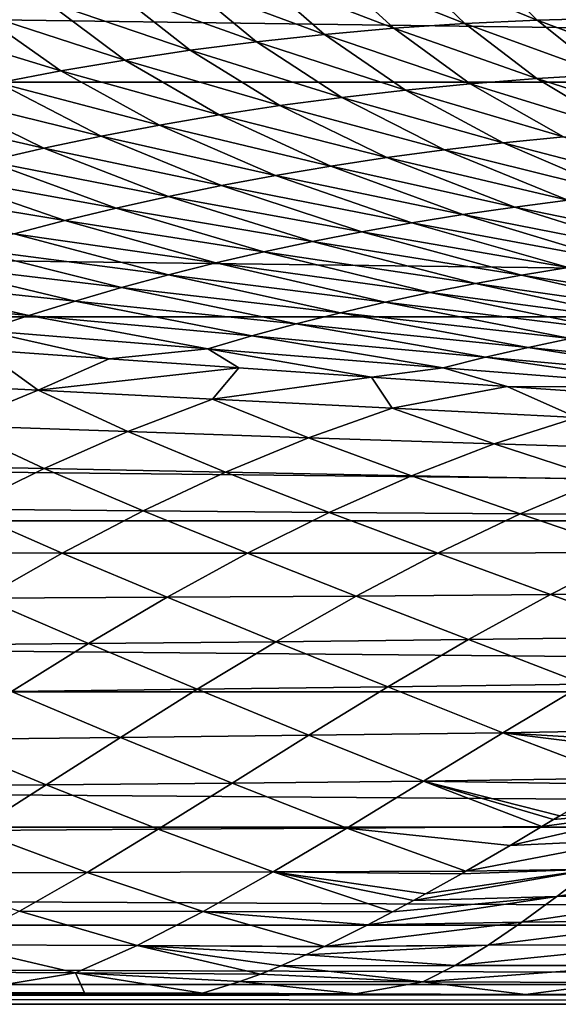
# Model space of a CAD drawing. Header units: metres. Extents: x -160 to 52, y -25 to 25.
# Tile 39 of 166: x -39.35 to -34.86, y -24.5 to -16.29. Entities that reach past the tile are written whole.
import ezdxf

# ---------------------------------------------------------------- set-up
doc = ezdxf.new("R2010")
doc.units = ezdxf.units.M
doc.layers.add('solid_509094_SW0001', color=7, linetype='CONTINUOUS')

msp = doc.modelspace()

# ---------------------------------------------------------------- linework, layer by layer
at = {"layer": 'solid_509094_SW0001'}
for points in [[(-159.199997, -14.630385, -19.652018), (-2.2, -14.630385, -19.652018), (-2.2, -16.81292, -17.820654)], [(-159.199997, -16.81292, -17.820654), (-159.199997, -14.630385, -19.652018), (-2.2, -16.81292, -17.820654)], [(-36.140209, -15.846503, 67.127518), (-35.039112, -16.295675, 66.894974), (-35.505337, -15.827281, 69.556877)], [(-35.039112, -16.295675, 66.894974), (-34.419346, -16.279078, 69.294388), (-35.505337, -15.827281, 69.556877)], [(-37.372047, -15.925631, 62.492939), (-36.235264, -16.364096, 62.325687), (-36.762238, -15.879467, 64.77401)], [(-36.762238, -15.879467, 64.77401), (-35.644142, -16.324179, 64.573418), (-36.140209, -15.846503, 67.127518)], [(-36.235264, -16.364096, 62.325687), (-35.644142, -16.324179, 64.573418), (-36.762238, -15.879467, 64.77401)], [(-35.644142, -16.324179, 64.573418), (-35.039112, -16.295675, 66.894974), (-36.140209, -15.846503, 67.127518)], [(-38.557613, -16.055477, 58.13448), (-37.379101, -16.476255, 58.035629), (-37.970291, -15.984472, 60.280891)], [(-37.970291, -15.984472, 60.280891), (-36.813305, -16.414946, 60.147758), (-37.372047, -15.925631, 62.492939)], [(-37.379101, -16.476255, 58.035629), (-36.813305, -16.414946, 60.147758), (-37.970291, -15.984472, 60.280891)], [(-36.813305, -16.414946, 60.147758), (-36.235264, -16.364096, 62.325687), (-37.372047, -15.925631, 62.492939)], [(-39.134502, -16.138172, 56.050842), (-37.933331, -16.54763, 55.985928), (-38.557613, -16.055477, 58.13448)], [(-37.933331, -16.54763, 55.985928), (-37.379101, -16.476255, 58.035629), (-38.557613, -16.055477, 58.13448)], [(-39.701283, -16.232134, 54.027668), (-38.476517, -16.628757, 53.995937), (-39.134502, -16.138172, 56.050842)], [(-38.476517, -16.628757, 53.995937), (-37.933331, -16.54763, 55.985928), (-39.134502, -16.138172, 56.050842)], [(-40.258274, -16.336937, 52.062664), (-39.009182, -16.719334, 52.062969), (-39.701283, -16.232134, 54.027668)], [(-39.009182, -16.719334, 52.062969), (-38.476517, -16.628757, 53.995937), (-39.701283, -16.232134, 54.027668)], [(-36.235264, -16.364096, 62.325687), (-35.042744, -16.782602, 62.184547), (-35.644142, -16.324179, 64.573418)], [(-35.644142, -16.324179, 64.573418), (-34.473911, -16.748152, 64.391479), (-35.039112, -16.295675, 66.894974)], [(-35.042744, -16.782602, 62.184547), (-34.473911, -16.748152, 64.391479), (-35.644142, -16.324179, 64.573418)], [(-35.039112, -16.295675, 66.894974), (-33.889908, -16.723352, 66.672485), (-34.419346, -16.279078, 69.294388)], [(-34.473911, -16.748152, 64.391479), (-33.889908, -16.723352, 66.672485), (-35.039112, -16.295675, 66.894974)], [(-39.531857, -16.819036, 50.184345), (-39.009182, -16.719334, 52.062969), (-40.258274, -16.336937, 52.062664)], [(-37.379101, -16.476255, 58.035629), (-36.138832, -16.878727, 57.974754), (-36.813305, -16.414946, 60.147758)], [(-36.813305, -16.414946, 60.147758), (-35.597389, -16.826273, 60.047146), (-36.235264, -16.364096, 62.325687)], [(-36.138832, -16.878727, 57.974754), (-35.597389, -16.826273, 60.047146), (-36.813305, -16.414946, 60.147758)], [(-35.597389, -16.826273, 60.047146), (-35.042744, -16.782602, 62.184547), (-36.235264, -16.364096, 62.325687)], [(-37.933331, -16.54763, 55.985928), (-36.667919, -16.939648, 55.963566), (-37.379101, -16.476255, 58.035629)], [(-36.667919, -16.939648, 55.963566), (-36.138832, -16.878727, 57.974754), (-37.379101, -16.476255, 58.035629)], [(-38.476517, -16.628757, 53.995937), (-37.185349, -17.008825, 54.010509), (-37.933331, -16.54763, 55.985928)], [(-37.185349, -17.008825, 54.010509), (-36.667919, -16.939648, 55.963566), (-37.933331, -16.54763, 55.985928)], [(-39.009182, -16.719334, 52.062969), (-37.691818, -17.08606, 52.112556), (-38.476517, -16.628757, 53.995937)], [(-37.691818, -17.08606, 52.112556), (-37.185349, -17.008825, 54.010509), (-38.476517, -16.628757, 53.995937)], [(-39.531857, -16.819036, 50.184345), (-38.188019, -17.17115, 50.266663), (-39.009182, -16.719334, 52.062969)], [(-38.188019, -17.17115, 50.266663), (-37.691818, -17.08606, 52.112556), (-39.009182, -16.719334, 52.062969)], [(-159.199997, -16.81292, -17.820654), (-2.2, -16.81292, -17.820654), (-2.2, -18.768089, -15.748297)], [(-159.199997, -18.768089, -15.748297), (-159.199997, -16.81292, -17.820654), (-2.2, -18.768089, -15.748297)], [(-40.045074, -16.927546, 48.35738), (-38.674641, -17.263897, 48.469799), (-39.531857, -16.819036, 50.184345)], [(-38.674641, -17.263897, 48.469799), (-38.188019, -17.17115, 50.266663), (-39.531857, -16.819036, 50.184345)], [(-35.597389, -16.826273, 60.047146), (-34.305767, -17.224203, 59.97958), (-35.042744, -16.782602, 62.184547)], [(-35.042744, -16.782602, 62.184547), (-33.777199, -17.187157, 62.069393), (-34.473911, -16.748152, 64.391479)], [(-34.305767, -17.224203, 59.97958), (-33.777199, -17.187157, 62.069393), (-35.042744, -16.782602, 62.184547)], [(-36.667919, -16.939648, 55.963566), (-35.322708, -17.319584, 55.985138), (-36.138832, -16.878727, 57.974754)], [(-36.138832, -16.878727, 57.974754), (-34.820614, -17.268431, 57.952877), (-35.597389, -16.826273, 60.047146)], [(-35.322708, -17.319584, 55.985138), (-34.820614, -17.268431, 57.952877), (-36.138832, -16.878727, 57.974754)], [(-34.820614, -17.268431, 57.952877), (-34.305767, -17.224203, 59.97958), (-35.597389, -16.826273, 60.047146)], [(-40.549328, -17.04455, 46.579556), (-39.152348, -17.364117, 46.719112), (-40.045074, -16.927546, 48.35738)], [(-39.152348, -17.364117, 46.719112), (-38.674641, -17.263897, 48.469799), (-40.045074, -16.927546, 48.35738)], [(-37.185349, -17.008825, 54.010509), (-35.812897, -17.37755, 54.073002), (-36.667919, -16.939648, 55.963566)], [(-35.812897, -17.37755, 54.073002), (-35.322708, -17.319584, 55.985138), (-36.667919, -16.939648, 55.963566)], [(-39.621628, -17.47172, 45.012501), (-39.152348, -17.364117, 46.719112), (-40.549328, -17.04455, 46.579556)], [(-37.691818, -17.08606, 52.112556), (-36.292015, -17.442221, 52.21315), (-37.185349, -17.008825, 54.010509)], [(-36.292015, -17.442221, 52.21315), (-35.812897, -17.37755, 54.073002), (-37.185349, -17.008825, 54.010509)], [(-38.188019, -17.17115, 50.266663), (-36.760883, -17.5135, 50.40226), (-37.691818, -17.08606, 52.112556)], [(-36.760883, -17.5135, 50.40226), (-36.292015, -17.442221, 52.21315), (-37.691818, -17.08606, 52.112556)], [(-38.674641, -17.263897, 48.469799), (-37.220333, -17.591291, 48.637001), (-38.188019, -17.17115, 50.266663)], [(-37.220333, -17.591291, 48.637001), (-36.760883, -17.5135, 50.40226), (-38.188019, -17.17115, 50.266663)], [(-39.152348, -17.364117, 46.719112), (-37.671143, -17.675533, 46.914253), (-38.674641, -17.263897, 48.469799)], [(-37.671143, -17.675533, 46.914253), (-37.220333, -17.591291, 48.637001), (-38.674641, -17.263897, 48.469799)], [(-35.322708, -17.319584, 55.985138), (-33.87122, -17.695808, 56.048813), (-34.820614, -17.268431, 57.952877)], [(-39.621628, -17.47172, 45.012501), (-38.113941, -17.76627, 45.231693), (-39.152348, -17.364117, 46.719112)], [(-38.113941, -17.76627, 45.231693), (-37.671143, -17.675533, 46.914253), (-39.152348, -17.364117, 46.719112)], [(-36.292015, -17.442221, 52.21315), (-34.785648, -17.795837, 52.363457), (-35.812897, -17.37755, 54.073002)], [(-35.812897, -17.37755, 54.073002), (-34.333839, -17.743116, 54.1819), (-35.322708, -17.319584, 55.985138)], [(-34.785648, -17.795837, 52.363457), (-34.333839, -17.743116, 54.1819), (-35.812897, -17.37755, 54.073002)], [(-34.333839, -17.743116, 54.1819), (-33.87122, -17.695808, 56.048813), (-35.322708, -17.319584, 55.985138)], [(-40.082943, -17.586632, 43.348068), (-38.54932, -17.863573, 43.587208), (-39.621628, -17.47172, 45.012501)], [(-38.54932, -17.863573, 43.587208), (-38.113941, -17.76627, 45.231693), (-39.621628, -17.47172, 45.012501)], [(-36.760883, -17.5135, 50.40226), (-35.227566, -17.853966, 50.589947), (-36.292015, -17.442221, 52.21315)], [(-35.227566, -17.853966, 50.589947), (-34.785648, -17.795837, 52.363457), (-36.292015, -17.442221, 52.21315)], [(-37.220333, -17.591291, 48.637001), (-35.660507, -17.917496, 48.857834), (-36.760883, -17.5135, 50.40226)], [(-35.660507, -17.917496, 48.857834), (-35.227566, -17.853966, 50.589947), (-36.760883, -17.5135, 50.40226)], [(-40.536747, -17.708782, 41.723904), (-38.977867, -17.967524, 41.978683), (-40.082943, -17.586632, 43.348068)], [(-38.977867, -17.967524, 41.978683), (-38.54932, -17.863573, 43.587208), (-40.082943, -17.586632, 43.348068)], [(-37.671143, -17.675533, 46.914253), (-36.08535, -17.986458, 47.163784), (-37.220333, -17.591291, 48.637001)], [(-36.08535, -17.986458, 47.163784), (-35.660507, -17.917496, 48.857834), (-37.220333, -17.591291, 48.637001)], [(-39.400177, -18.078213, 40.403996), (-38.977867, -17.967524, 41.978683), (-40.536747, -17.708782, 41.723904)], [(-38.113941, -17.76627, 45.231693), (-36.502831, -18.061014, 45.505287), (-37.671143, -17.675533, 46.914253)], [(-36.502831, -18.061014, 45.505287), (-36.08535, -17.986458, 47.163784), (-37.671143, -17.675533, 46.914253)], [(-38.54932, -17.863573, 43.587208), (-36.913635, -18.141356, 43.880054), (-38.113941, -17.76627, 45.231693)], [(-36.913635, -18.141356, 43.880054), (-36.502831, -18.061014, 45.505287), (-38.113941, -17.76627, 45.231693)], [(-35.227566, -17.853966, 50.589947), (-33.582756, -18.193352, 50.835464), (-34.785648, -17.795837, 52.363457)], [(-38.977867, -17.967524, 41.978683), (-37.318459, -18.227682, 42.285786), (-38.54932, -17.863573, 43.587208)], [(-37.318459, -18.227682, 42.285786), (-36.913635, -18.141356, 43.880054), (-38.54932, -17.863573, 43.587208)], [(-35.660507, -17.917496, 48.857834), (-33.989773, -18.243574, 49.137909), (-35.227566, -17.853966, 50.589947)], [(-33.989773, -18.243574, 49.137909), (-33.582756, -18.193352, 50.835464), (-35.227566, -17.853966, 50.589947)], [(-39.400177, -18.078213, 40.403996), (-37.717999, -18.320217, 40.720158), (-38.977867, -17.967524, 41.978683)], [(-37.717999, -18.320217, 40.720158), (-37.318459, -18.227682, 42.285786), (-38.977867, -17.967524, 41.978683)], [(-36.08535, -17.986458, 47.163784), (-34.389507, -18.298225, 47.473118), (-35.660507, -17.917496, 48.857834)], [(-34.389507, -18.298225, 47.473118), (-33.989773, -18.243574, 49.137909), (-35.660507, -17.917496, 48.857834)], [(-36.502831, -18.061014, 45.505287), (-34.782761, -18.357552, 45.83844), (-36.08535, -17.986458, 47.163784)], [(-34.782761, -18.357552, 45.83844), (-34.389507, -18.298225, 47.473118), (-36.08535, -17.986458, 47.163784)], [(-39.816837, -18.195726, 38.861027), (-38.112957, -18.419178, 39.18087), (-39.400177, -18.078213, 40.403996)], [(-38.112957, -18.419178, 39.18087), (-37.717999, -18.320217, 40.720158), (-39.400177, -18.078213, 40.403996)], [(-36.913635, -18.141356, 43.880054), (-35.170292, -18.421831, 44.231441), (-36.502831, -18.061014, 45.505287)], [(-35.170292, -18.421831, 44.231441), (-34.782761, -18.357552, 45.83844), (-36.502831, -18.061014, 45.505287)], [(-40.228344, -18.320158, 37.348091), (-38.503941, -18.524782, 37.666042), (-39.816837, -18.195726, 38.861027)], [(-38.503941, -18.524782, 37.666042), (-38.112957, -18.419178, 39.18087), (-39.816837, -18.195726, 38.861027)], [(-37.318459, -18.227682, 42.285786), (-35.552864, -18.491354, 42.649673), (-36.913635, -18.141356, 43.880054)], [(-35.552864, -18.491354, 42.649673), (-35.170292, -18.421831, 44.231441), (-36.913635, -18.141356, 43.880054)], [(-37.717999, -18.320217, 40.720158), (-35.931252, -18.566435, 41.090656), (-37.318459, -18.227682, 42.285786)], [(-35.931252, -18.566435, 41.090656), (-35.552864, -18.491354, 42.649673), (-37.318459, -18.227682, 42.285786)], [(-40.635101, -18.451601, 35.863903), (-38.891453, -18.637239, 36.174225), (-40.228344, -18.320158, 37.348091)], [(-38.891453, -18.637239, 36.174225), (-38.503941, -18.524782, 37.666042), (-40.228344, -18.320158, 37.348091)], [(-38.112957, -18.419178, 39.18087), (-36.306221, -18.647392, 39.551926), (-37.717999, -18.320217, 40.720158)], [(-36.306221, -18.647392, 39.551926), (-35.931252, -18.566435, 41.090656), (-37.717999, -18.320217, 40.720158)], [(-35.170292, -18.421831, 44.231441), (-33.331917, -18.70331, 44.651543), (-34.782761, -18.357552, 45.83844)], [(-41.037498, -18.590149, 34.407219), (-39.276009, -18.756754, 34.703995), (-40.635101, -18.451601, 35.863903)], [(-39.276009, -18.756754, 34.703995), (-38.891453, -18.637239, 36.174225), (-40.635101, -18.451601, 35.863903)], [(-38.503941, -18.524782, 37.666042), (-36.678455, -18.734533, 38.031441), (-38.112957, -18.419178, 39.18087)], [(-36.678455, -18.734533, 38.031441), (-36.306221, -18.647392, 39.551926), (-38.112957, -18.419178, 39.18087)], [(-35.552864, -18.491354, 42.649673), (-33.6931, -18.757309, 43.080021), (-35.170292, -18.421831, 44.231441)], [(-33.6931, -18.757309, 43.080021), (-33.331917, -18.70331, 44.651543), (-35.170292, -18.421831, 44.231441)], [(-38.891453, -18.637239, 36.174225), (-37.04855, -18.828146, 36.527576), (-38.503941, -18.524782, 37.666042)], [(-37.04855, -18.828146, 36.527576), (-36.678455, -18.734533, 38.031441), (-38.503941, -18.524782, 37.666042)], [(-35.931252, -18.566435, 41.090656), (-34.051327, -18.816072, 41.524609), (-35.552864, -18.491354, 42.649673)], [(-34.051327, -18.816072, 41.524609), (-33.6931, -18.757309, 43.080021), (-35.552864, -18.491354, 42.649673)], [(-39.658119, -18.883512, 33.253918), (-39.276009, -18.756754, 34.703995), (-41.037498, -18.590149, 34.407219)], [(-36.306221, -18.647392, 39.551926), (-34.407391, -18.879972, 39.982738), (-35.931252, -18.566435, 41.090656)], [(-34.407391, -18.879972, 39.982738), (-34.051327, -18.816072, 41.524609), (-35.931252, -18.566435, 41.090656)], [(-39.276009, -18.756754, 34.703995), (-37.417103, -18.928522, 35.038723), (-38.891453, -18.637239, 36.174225)], [(-37.417103, -18.928522, 35.038723), (-37.04855, -18.828146, 36.527576), (-38.891453, -18.637239, 36.174225)], [(-36.678455, -18.734533, 38.031441), (-34.762024, -18.949366, 38.452209), (-36.306221, -18.647392, 39.551926)], [(-34.762024, -18.949366, 38.452209), (-34.407391, -18.879972, 39.982738), (-36.306221, -18.647392, 39.551926)], [(-159.199997, -18.768089, -15.748297), (-2.2, -18.768089, -15.748297), (-2.2, -20.469452, -13.46297)], [(-159.199997, -20.469452, -13.46297), (-159.199997, -18.768089, -15.748297), (-2.2, -20.469452, -13.46297)], [(-39.658119, -18.883512, 33.253918), (-37.78471, -19.035921, 33.56329), (-39.276009, -18.756754, 34.703995)], [(-37.78471, -19.035921, 33.56329), (-37.417103, -18.928522, 35.038723), (-39.276009, -18.756754, 34.703995)], [(-37.04855, -18.828146, 36.527576), (-35.115868, -19.024591, 36.931229), (-36.678455, -18.734533, 38.031441)], [(-35.115868, -19.024591, 36.931229), (-34.762024, -18.949366, 38.452209), (-36.678455, -18.734533, 38.031441)], [(-37.417103, -18.928522, 35.038723), (-35.469574, -19.105982, 35.418015), (-37.04855, -18.828146, 36.527576)], [(-35.469574, -19.105982, 35.418015), (-35.115868, -19.024591, 36.931229), (-37.04855, -18.828146, 36.527576)], [(-39.658119, -18.883512, 33.253918), (-39.666035, -19.043915, 31.877537), (-38.608536, -19.118427, 32.032635)], [(-39.658119, -18.883512, 33.253918), (-38.608536, -19.118427, 32.032635), (-37.78471, -19.035921, 33.56329)], [(-37.78471, -19.035921, 33.56329), (-35.823792, -19.193842, 33.910797), (-37.417103, -18.928522, 35.038723)], [(-35.823792, -19.193842, 33.910797), (-35.469574, -19.105982, 35.418015), (-37.417103, -18.928522, 35.038723)], [(-35.115868, -19.024591, 36.931229), (-33.104523, -19.225115, 37.392746), (-34.762024, -18.949366, 38.452209)], [(-37.78471, -19.035921, 33.56329), (-38.608536, -19.118427, 32.032635), (-37.52718, -19.194168, 32.196407)], [(-37.78471, -19.035921, 33.56329), (-37.52718, -19.194168, 32.196407), (-36.420403, -19.271486, 32.370388)], [(-37.78471, -19.035921, 33.56329), (-36.420403, -19.271486, 32.370388), (-35.823792, -19.193842, 33.910797)], [(-35.469574, -19.105982, 35.418015), (-33.443855, -19.287962, 35.848736), (-35.115868, -19.024591, 36.931229)], [(-33.443855, -19.287962, 35.848736), (-33.104523, -19.225115, 37.392746), (-35.115868, -19.024591, 36.931229)], [(-40.606483, -19.309967, 29.142908), (-39.199772, -19.381712, 29.297495), (-39.666035, -19.043915, 31.877537)], [(-39.199772, -19.381712, 29.297495), (-38.608536, -19.118427, 32.032635), (-39.666035, -19.043915, 31.877537)], [(-39.199772, -19.381712, 29.297495), (-37.52718, -19.194168, 32.196407), (-38.608536, -19.118427, 32.032635)], [(-35.823792, -19.193842, 33.910797), (-33.785088, -19.35634, 34.302586), (-35.469574, -19.105982, 35.418015)], [(-33.785088, -19.35634, 34.302586), (-33.443855, -19.287962, 35.848736), (-35.469574, -19.105982, 35.418015)], [(-39.199772, -19.381712, 29.297495), (-37.746082, -19.455309, 29.461243), (-37.52718, -19.194168, 32.196407)], [(-37.746082, -19.455309, 29.461243), (-36.420403, -19.271486, 32.370388), (-37.52718, -19.194168, 32.196407)], [(-35.823792, -19.193842, 33.910797), (-36.420403, -19.271486, 32.370388), (-35.291042, -19.350294, 32.555374)], [(-35.823792, -19.193842, 33.910797), (-35.291042, -19.350294, 32.555374), (-33.785088, -19.35634, 34.302586)], [(-37.746082, -19.455309, 29.461243), (-36.249111, -19.531046, 29.635979), (-36.420403, -19.271486, 32.370388)], [(-36.249111, -19.531046, 29.635979), (-35.291042, -19.350294, 32.555374), (-36.420403, -19.271486, 32.370388)], [(-39.915039, -19.675879, 26.642069), (-39.199772, -19.381712, 29.297495), (-40.606483, -19.309967, 29.142908)], [(-36.249111, -19.531046, 29.635979), (-34.710724, -19.607883, 29.823015), (-35.291042, -19.350294, 32.555374)], [(-34.710724, -19.607883, 29.823015), (-34.122585, -19.43087, 32.754948), (-35.291042, -19.350294, 32.555374)], [(-33.785088, -19.35634, 34.302586), (-35.291042, -19.350294, 32.555374), (-34.122585, -19.43087, 32.754948)], [(-39.915039, -19.675879, 26.642069), (-38.451614, -19.725651, 26.753971), (-39.199772, -19.381712, 29.297495)], [(-38.451614, -19.725651, 26.753971), (-37.746082, -19.455309, 29.461243), (-39.199772, -19.381712, 29.297495)], [(-38.451614, -19.725651, 26.753971), (-36.945782, -19.776859, 26.870157), (-37.746082, -19.455309, 29.461243)], [(-36.945782, -19.776859, 26.870157), (-36.249111, -19.531046, 29.635979), (-37.746082, -19.455309, 29.461243)], [(-36.945782, -19.776859, 26.870157), (-35.398857, -19.828583, 26.991467), (-36.249111, -19.531046, 29.635979)], [(-35.398857, -19.828583, 26.991467), (-34.710724, -19.607883, 29.823015), (-36.249111, -19.531046, 29.635979)], [(-35.398857, -19.828583, 26.991467), (-33.809963, -19.878323, 27.118109), (-34.710724, -19.607883, 29.823015)], [(-40.617462, -20.002642, 24.138132), (-39.148602, -20.032564, 24.205261), (-39.915039, -19.675879, 26.642069)], [(-39.148602, -20.032564, 24.205261), (-38.451614, -19.725651, 26.753971), (-39.915039, -19.675879, 26.642069)], [(-39.148602, -20.032564, 24.205261), (-37.638458, -20.06329, 24.271156), (-38.451614, -19.725651, 26.753971)], [(-37.638458, -20.06329, 24.271156), (-36.945782, -19.776859, 26.870157), (-38.451614, -19.725651, 26.753971)], [(-37.638458, -20.06329, 24.271156), (-36.087772, -20.094021, 24.336262), (-36.945782, -19.776859, 26.870157)], [(-36.087772, -20.094021, 24.336262), (-35.398857, -19.828583, 26.991467), (-36.945782, -19.776859, 26.870157)], [(-36.087772, -20.094021, 24.336262), (-34.495243, -20.122484, 24.400415), (-35.398857, -19.828583, 26.991467)], [(-34.495243, -20.122484, 24.400415), (-33.809963, -19.878323, 27.118109), (-35.398857, -19.828583, 26.991467)], [(-39.834263, -20.371296, 21.820351), (-39.148602, -20.032564, 24.205261), (-40.617462, -20.002642, 24.138132)], [(-39.834263, -20.371296, 21.820351), (-38.324074, -20.385592, 21.845015), (-39.148602, -20.032564, 24.205261)], [(-38.324074, -20.385592, 21.845015), (-37.638458, -20.06329, 24.271156), (-39.148602, -20.032564, 24.205261)], [(-38.324074, -20.385592, 21.845015), (-36.774155, -20.39949, 21.864162), (-37.638458, -20.06329, 24.271156)], [(-36.774155, -20.39949, 21.864162), (-36.087772, -20.094021, 24.336262), (-37.638458, -20.06329, 24.271156)], [(-36.774155, -20.39949, 21.864162), (-35.182762, -20.410957, 21.877325), (-36.087772, -20.094021, 24.336262)], [(-35.182762, -20.410957, 21.877325), (-34.495243, -20.122484, 24.400415), (-36.087772, -20.094021, 24.336262)], [(-35.182762, -20.410957, 21.877325), (-33.547852, -20.41791, 21.883923), (-34.495243, -20.122484, 24.400415)], [(-40.505417, -20.73641, 19.601021), (-38.999092, -20.738226, 19.593956), (-39.834263, -20.371296, 21.820351)], [(-38.999092, -20.738226, 19.593956), (-38.324074, -20.385592, 21.845015), (-39.834263, -20.371296, 21.820351)], [(-38.999092, -20.738226, 19.593956), (-37.454094, -20.739374, 19.577753), (-38.324074, -20.385592, 21.845015)], [(-37.454094, -20.739374, 19.577753), (-36.774155, -20.39949, 21.864162), (-38.324074, -20.385592, 21.845015)], [(-37.454094, -20.739374, 19.577753), (-35.868259, -20.73807, 19.551685), (-36.774155, -20.39949, 21.864162)], [(-35.868259, -20.73807, 19.551685), (-35.182762, -20.410957, 21.877325), (-36.774155, -20.39949, 21.864162)], [(-35.868259, -20.73807, 19.551685), (-34.239136, -20.732491, 19.514931), (-35.182762, -20.410957, 21.877325)], [(-34.239136, -20.732491, 19.514931), (-33.547852, -20.41791, 21.883923), (-35.182762, -20.410957, 21.877325)], [(-159.199997, -20.469452, -13.46297), (-2.2, -20.469452, -13.46297), (-2.2, -21.893999, -10.99558)], [(-159.199997, -21.893999, -10.99558), (-159.199997, -20.469452, -13.46297), (-2.2, -21.893999, -10.99558)], [(-39.660557, -21.114357, 17.51244), (-38.999092, -20.738226, 19.593956), (-40.505417, -20.73641, 19.601021)], [(-39.660557, -21.114357, 17.51244), (-38.124176, -21.1066, 17.471174), (-38.999092, -20.738226, 19.593956)], [(-38.124176, -21.1066, 17.471174), (-37.454094, -20.739374, 19.577753), (-38.999092, -20.738226, 19.593956)], [(-38.124176, -21.1066, 17.471174), (-36.54784, -21.096527, 17.417246), (-37.454094, -20.739374, 19.577753)], [(-36.54784, -21.096527, 17.417246), (-35.868259, -20.73807, 19.551685), (-37.454094, -20.739374, 19.577753)], [(-36.54784, -21.096527, 17.417246), (-34.928696, -21.082579, 17.349627), (-35.868259, -20.73807, 19.551685)], [(-34.928696, -21.082579, 17.349627), (-34.239136, -20.732491, 19.514931), (-35.868259, -20.73807, 19.551685)], [(-34.928696, -21.082579, 17.349627), (-33.26223, -21.063498, 17.266647), (-34.239136, -20.732491, 19.514931)], [(-35.612026, -21.459856, 15.377), (-34.928696, -21.082579, 17.349627), (-36.54784, -21.096527, 17.417246)], [(-35.612026, -21.459856, 15.377), (-33.95961, -21.437063, 15.272706), (-34.928696, -21.082579, 17.349627)], [(-33.95961, -21.437063, 15.272706), (-33.26223, -21.063498, 17.266647), (-34.928696, -21.082579, 17.349627)], [(-40.305576, -21.506615, 15.591662), (-38.780991, -21.493477, 15.534985), (-39.660557, -21.114357, 17.51244)], [(-38.780991, -21.493477, 15.534985), (-38.124176, -21.1066, 17.471174), (-39.660557, -21.114357, 17.51244)], [(-38.780991, -21.493477, 15.534985), (-37.217556, -21.478321, 15.463824), (-38.124176, -21.1066, 17.471174)], [(-37.217556, -21.478321, 15.463824), (-36.54784, -21.096527, 17.417246), (-38.124176, -21.1066, 17.471174)], [(-37.217556, -21.478321, 15.463824), (-35.612026, -21.459856, 15.377), (-36.54784, -21.096527, 17.417246)], [(-39.421463, -21.891331, 13.753942), (-38.780991, -21.493477, 15.534985), (-40.305576, -21.506615, 15.591662)], [(-39.421463, -21.891331, 13.753942), (-37.873707, -21.874294, 13.674775), (-38.780991, -21.493477, 15.534985)], [(-37.873707, -21.874294, 13.674775), (-37.217556, -21.478321, 15.463824), (-38.780991, -21.493477, 15.534985)], [(-37.873707, -21.874294, 13.674775), (-36.284775, -21.85465, 13.578847), (-37.217556, -21.478321, 15.463824)], [(-36.284775, -21.85465, 13.578847), (-35.612026, -21.459856, 15.377), (-37.217556, -21.478321, 15.463824)], [(-36.284775, -21.85465, 13.578847), (-34.649597, -21.831625, 13.464252), (-35.612026, -21.459856, 15.377)], [(-34.649597, -21.831625, 13.464252), (-33.95961, -21.437063, 15.272706), (-35.612026, -21.459856, 15.377)], [(-35.327225, -22.236401, 11.817902), (-34.649597, -21.831625, 13.464252), (-36.284775, -21.85465, 13.578847)], [(-35.327225, -22.236401, 11.817902), (-33.649437, -22.206537, 11.705018), (-34.649597, -21.831625, 13.464252)], [(-159.199997, -21.893999, -10.99558), (-2.2, -21.893999, -10.99558), (-2.2, -23.022469, -8.379494)], [(-159.199997, -23.022469, -8.379494), (-159.199997, -21.893999, -10.99558), (-2.2, -23.022469, -8.379494)], [(-40.042751, -22.291172, 12.110031), (-38.512791, -22.274893, 12.030451), (-39.421463, -21.891331, 13.753942)], [(-38.512791, -22.274893, 12.030451), (-37.873707, -21.874294, 13.674775), (-39.421463, -21.891331, 13.753942)], [(-38.512791, -22.274893, 12.030451), (-36.942726, -22.256817, 11.933733), (-37.873707, -21.874294, 13.674775)], [(-36.942726, -22.256817, 11.933733), (-36.284775, -21.85465, 13.578847), (-37.873707, -21.874294, 13.674775)], [(-36.942726, -22.256817, 11.933733), (-35.327225, -22.236401, 11.817902), (-36.284775, -21.85465, 13.578847)], [(-35.988052, -22.639885, 10.30449), (-35.327225, -22.236401, 11.817902), (-36.942726, -22.256817, 11.933733)], [(-35.988052, -22.639885, 10.30449), (-34.330605, -22.614996, 10.199785), (-35.327225, -22.236401, 11.817902)], [(-35.327225, -22.236401, 11.817902), (-33.847794, -22.324818, 11.257652), (-33.649437, -22.206537, 11.705018)], [(-35.327225, -22.236401, 11.817902), (-33.980293, -22.404205, 10.963268), (-33.847794, -22.324818, 11.257652)], [(-35.327225, -22.236401, 11.817902), (-34.330605, -22.614996, 10.199785), (-33.980293, -22.404205, 10.963268)], [(-40.642857, -22.683746, 10.579966), (-39.13205, -22.670183, 10.505724), (-40.042751, -22.291172, 12.110031)], [(-39.13205, -22.670183, 10.505724), (-38.512791, -22.274893, 12.030451), (-40.042751, -22.291172, 12.110031)], [(-39.13205, -22.670183, 10.505724), (-37.58231, -22.655674, 10.41457), (-38.512791, -22.274893, 12.030451)], [(-37.58231, -22.655674, 10.41457), (-36.942726, -22.256817, 11.933733), (-38.512791, -22.274893, 12.030451)], [(-37.58231, -22.655674, 10.41457), (-35.988052, -22.639885, 10.30449), (-36.942726, -22.256817, 11.933733)], [(-36.627346, -23.030399, 8.892797), (-35.988052, -22.639885, 10.30449), (-37.58231, -22.655674, 10.41457)], [(-36.627346, -23.030399, 8.892797), (-35.002491, -23.018675, 8.777882), (-35.988052, -22.639885, 10.30449)], [(-35.988052, -22.639885, 10.30449), (-34.412754, -22.664513, 10.023434), (-34.330605, -22.614996, 10.199785)], [(-35.988052, -22.639885, 10.30449), (-34.851723, -22.928551, 9.093767), (-34.412754, -22.664513, 10.023434)], [(-35.988052, -22.639885, 10.30449), (-34.903545, -22.959576, 8.985059), (-34.851723, -22.928551, 9.093767)], [(-35.988052, -22.639885, 10.30449), (-35.002491, -23.018675, 8.777882), (-34.903545, -22.959576, 8.985059)], [(-39.728531, -23.050135, 9.073667), (-39.13205, -22.670183, 10.505724), (-40.642857, -22.683746, 10.579966)], [(-39.728531, -23.050135, 9.073667), (-38.199718, -23.040401, 8.992343), (-39.13205, -22.670183, 10.505724)], [(-38.199718, -23.040401, 8.992343), (-37.58231, -22.655674, 10.41457), (-39.13205, -22.670183, 10.505724)], [(-38.199718, -23.040401, 8.992343), (-36.627346, -23.030399, 8.892797), (-37.58231, -22.655674, 10.41457)], [(-35.266026, -23.174959, 8.227445), (-34.267262, -23.12961, 8.309512), (-33.948013, -22.877354, 9.190945)], [(-35.002491, -23.018675, 8.777882), (-35.266026, -23.174959, 8.227445), (-33.948013, -22.877354, 9.190945)], [(-35.002491, -23.018675, 8.777882), (-33.948013, -22.877354, 9.190945), (-34.903545, -22.959576, 8.985059)], [(-34.903545, -22.959576, 8.985059), (-33.948013, -22.877354, 9.190945), (-34.851723, -22.928551, 9.093767)], [(-159.199997, -23.022469, -8.379494), (-2.2, -23.022469, -8.379494), (-2.2, -23.8396, -5.650089)], [(-159.199997, -23.8396, -5.650089), (-159.199997, -23.022469, -8.379494), (-2.2, -23.8396, -5.650089)], [(-40.299397, -23.404718, 7.705846), (-38.791325, -23.400198, 7.636199), (-39.728531, -23.050135, 9.073667)], [(-38.791325, -23.400198, 7.636199), (-38.199718, -23.040401, 8.992343), (-39.728531, -23.050135, 9.073667)], [(-38.791325, -23.400198, 7.636199), (-37.240631, -23.396288, 7.5494), (-38.199718, -23.040401, 8.992343)], [(-37.240631, -23.396288, 7.5494), (-36.627346, -23.030399, 8.892797), (-38.199718, -23.040401, 8.992343)], [(-37.240631, -23.396288, 7.5494), (-35.634666, -23.38966, 7.455755), (-36.627346, -23.030399, 8.892797)], [(-36.627346, -23.030399, 8.892797), (-35.266026, -23.174959, 8.227445), (-35.002491, -23.018675, 8.777882)], [(-36.627346, -23.030399, 8.892797), (-35.634666, -23.38966, 7.455755), (-35.266026, -23.174959, 8.227445)], [(-35.634666, -23.38966, 7.455755), (-34.267262, -23.12961, 8.309512), (-35.266026, -23.174959, 8.227445)], [(-34.576401, -23.372169, 7.44835), (-34.267262, -23.12961, 8.309512), (-35.634666, -23.38966, 7.455755)], [(-37.240631, -23.396288, 7.5494), (-35.671947, -23.411045, 7.377274), (-35.634666, -23.38966, 7.455755)], [(-36.071106, -23.635004, 6.527037), (-34.576401, -23.372169, 7.44835), (-35.971077, -23.579826, 6.742224)], [(-36.071106, -23.635004, 6.527037), (-34.87608, -23.601915, 6.595049), (-34.576401, -23.372169, 7.44835)], [(-35.971077, -23.579826, 6.742224), (-34.576401, -23.372169, 7.44835), (-35.671947, -23.411045, 7.377274)], [(-35.671947, -23.411045, 7.377274), (-34.576401, -23.372169, 7.44835), (-35.634666, -23.38966, 7.455755)], [(-34.87608, -23.601915, 6.595049), (-33.407295, -23.34581, 7.475381), (-34.576401, -23.372169, 7.44835)], [(-34.87608, -23.601915, 6.595049), (-33.606434, -23.581982, 6.614252), (-33.407295, -23.34581, 7.475381)], [(-39.353943, -23.724575, 6.314887), (-38.791325, -23.400198, 7.636199), (-40.299397, -23.404718, 7.705846)], [(-39.353943, -23.724575, 6.314887), (-37.823879, -23.726183, 6.240444), (-38.791325, -23.400198, 7.636199)], [(-37.823879, -23.726183, 6.240444), (-37.240631, -23.396288, 7.5494), (-38.791325, -23.400198, 7.636199)], [(-37.823879, -23.726183, 6.240444), (-36.244591, -23.728937, 6.149304), (-37.240631, -23.396288, 7.5494)], [(-37.240631, -23.396288, 7.5494), (-35.971077, -23.579826, 6.742224), (-35.671947, -23.411045, 7.377274)], [(-37.240631, -23.396288, 7.5494), (-36.071106, -23.635004, 6.527037), (-35.971077, -23.579826, 6.742224)], [(-37.240631, -23.396288, 7.5494), (-36.244591, -23.728937, 6.149304), (-36.071106, -23.635004, 6.527037)], [(-36.452366, -23.838072, 5.687589), (-34.87608, -23.601915, 6.595049), (-36.244591, -23.728937, 6.149304)], [(-36.452366, -23.838072, 5.687589), (-35.166977, -23.815205, 5.737195), (-34.87608, -23.601915, 6.595049)], [(-36.244591, -23.728937, 6.149304), (-34.87608, -23.601915, 6.595049), (-36.071106, -23.635004, 6.527037)], [(-35.166977, -23.815205, 5.737195), (-33.606434, -23.581982, 6.614252), (-34.87608, -23.601915, 6.595049)], [(-35.166977, -23.815205, 5.737195), (-33.800499, -23.802393, 5.746295), (-33.606434, -23.581982, 6.614252)], [(-39.885036, -24.004246, 4.997377), (-38.373653, -24.009836, 4.932528), (-39.353943, -23.724575, 6.314887)], [(-38.373653, -24.009836, 4.932528), (-37.823879, -23.726183, 6.240444), (-39.353943, -23.724575, 6.314887)], [(-38.373653, -24.009836, 4.932528), (-36.81398, -24.017302, 4.851509), (-37.823879, -23.726183, 6.240444)], [(-37.823879, -23.726183, 6.240444), (-36.452366, -23.838072, 5.687589), (-36.244591, -23.728937, 6.149304)], [(-37.823879, -23.726183, 6.240444), (-36.81398, -24.017302, 4.851509), (-36.452366, -23.838072, 5.687589)], [(-35.449677, -24.008015, 4.862512), (-33.800499, -23.802393, 5.746295), (-35.166977, -23.815205, 5.737195)], [(-35.449677, -24.008015, 4.862512), (-33.991341, -24.002262, 4.858608), (-33.800499, -23.802393, 5.746295)], [(-159.199997, -23.8396, -5.650089), (-2.2, -23.8396, -5.650089), (-2.2, -24.334339, -2.844276)], [(-159.199997, -24.334339, -2.844276), (-159.199997, -23.8396, -5.650089), (-2.2, -24.334339, -2.844276)], [(-36.81398, -24.017302, 4.851509), (-35.166977, -23.815205, 5.737195), (-36.452366, -23.838072, 5.687589)], [(-35.449677, -24.008015, 4.862512), (-35.166977, -23.815205, 5.737195), (-36.81398, -24.017302, 4.851509)], [(-39.885036, -24.004246, 4.997377), (-40.382248, -24.230528, 3.65355), (-38.886681, -24.23765, 3.593389)], [(-39.885036, -24.004246, 4.997377), (-38.886681, -24.23765, 3.593389), (-38.373653, -24.009836, 4.932528)], [(-38.373653, -24.009836, 4.932528), (-38.886681, -24.23765, 3.593389), (-37.346107, -24.2477, 3.511305)], [(-38.373653, -24.009836, 4.932528), (-36.820278, -24.020281, 4.836506), (-36.81398, -24.017302, 4.851509)], [(-38.373653, -24.009836, 4.932528), (-36.96854, -24.088867, 4.477972), (-36.820278, -24.020281, 4.836506)], [(-38.373653, -24.009836, 4.932528), (-37.177868, -24.179993, 3.952632), (-36.96854, -24.088867, 4.477972)], [(-38.373653, -24.009836, 4.932528), (-37.346107, -24.2477, 3.511305), (-37.177868, -24.179993, 3.952632)], [(-36.96854, -24.088867, 4.477972), (-35.449677, -24.008015, 4.862512), (-36.820278, -24.020281, 4.836506)], [(-35.724739, -24.175596, 3.959037), (-35.449677, -24.008015, 4.862512), (-36.96854, -24.088867, 4.477972)], [(-36.820278, -24.020281, 4.836506), (-35.449677, -24.008015, 4.862512), (-36.81398, -24.017302, 4.851509)], [(-35.724739, -24.175596, 3.959037), (-33.991341, -24.002262, 4.858608), (-35.449677, -24.008015, 4.862512)], [(-35.724739, -24.175596, 3.959037), (-34.18071, -24.175802, 3.939), (-33.991341, -24.002262, 4.858608)], [(-37.177868, -24.179993, 3.952632), (-35.724739, -24.175596, 3.959037), (-36.96854, -24.088867, 4.477972)], [(-37.346107, -24.2477, 3.511305), (-35.992516, -24.313271, 3.014826), (-37.177868, -24.179993, 3.952632)], [(-37.177868, -24.179993, 3.952632), (-35.992516, -24.313271, 3.014826), (-35.724739, -24.175596, 3.959037)], [(-35.724739, -24.175596, 3.959037), (-35.992516, -24.313271, 3.014826), (-34.18071, -24.175802, 3.939)], [(-34.18071, -24.175802, 3.939), (-35.992516, -24.313271, 3.014826), (-34.370113, -24.317339, 2.975392)], [(-38.886681, -24.23765, 3.593389), (-40.382248, -24.230528, 3.65355), (-39.863876, -24.399248, 2.21962)], [(-38.886681, -24.23765, 3.593389), (-39.863876, -24.399248, 2.21962), (-38.81424, -24.403519, 2.172169)], [(-38.886681, -24.23765, 3.593389), (-38.81424, -24.403519, 2.172169), (-37.828999, -24.408001, 2.121211)], [(-38.886681, -24.23765, 3.593389), (-37.828999, -24.408001, 2.121211), (-37.518127, -24.311106, 3.03921)], [(-38.886681, -24.23765, 3.593389), (-37.518127, -24.311106, 3.03921), (-37.346107, -24.2477, 3.511305)], [(-37.346107, -24.2477, 3.511305), (-37.518127, -24.311106, 3.03921), (-35.992516, -24.313271, 3.014826)], [(-159.199997, -24.334339, -2.844276), (-2.2, -24.334339, -2.844276), (-2.2, -24.5)], [(-159.199997, -24.5), (-159.199997, -24.334339, -2.844276), (-2.2, -24.5)], [(-37.518127, -24.311106, 3.03921), (-37.828999, -24.408001, 2.121211), (-36.553524, -24.413706, 2.054504)], [(-35.992516, -24.313271, 3.014826), (-37.518127, -24.311106, 3.03921), (-36.553524, -24.413706, 2.054504)], [(-35.992516, -24.313271, 3.014826), (-36.553524, -24.413706, 2.054504), (-35.13702, -24.418377, 1.99821)], [(-34.370113, -24.317339, 2.975392), (-35.992516, -24.313271, 3.014826), (-35.13702, -24.418377, 1.99821)], [(-34.370113, -24.317339, 2.975392), (-35.13702, -24.418377, 1.99821), (-33.600307, -24.421221, 1.963144)], [(-38.81424, -24.403519, 2.172169), (-39.863876, -24.399248, 2.21962), (-159.199997, -24.5)], [(-37.828999, -24.408001, 2.121211), (-38.81424, -24.403519, 2.172169), (-159.199997, -24.5)], [(-36.553524, -24.413706, 2.054504), (-37.828999, -24.408001, 2.121211), (-159.199997, -24.5)], [(-35.13702, -24.418377, 1.99821), (-36.553524, -24.413706, 2.054504), (-159.199997, -24.5)], [(-33.600307, -24.421221, 1.963144), (-35.13702, -24.418377, 1.99821), (-159.199997, -24.5)], [(-31.975054, -24.420671, 1.969978), (-159.199997, -24.5), (-2.2, -24.5)], [(-31.975054, -24.420671, 1.969978), (-33.600307, -24.421221, 1.963144), (-159.199997, -24.5)]]:
    msp.add_3dface(points, dxfattribs=at)

doc.saveas('drawing.dxf')
